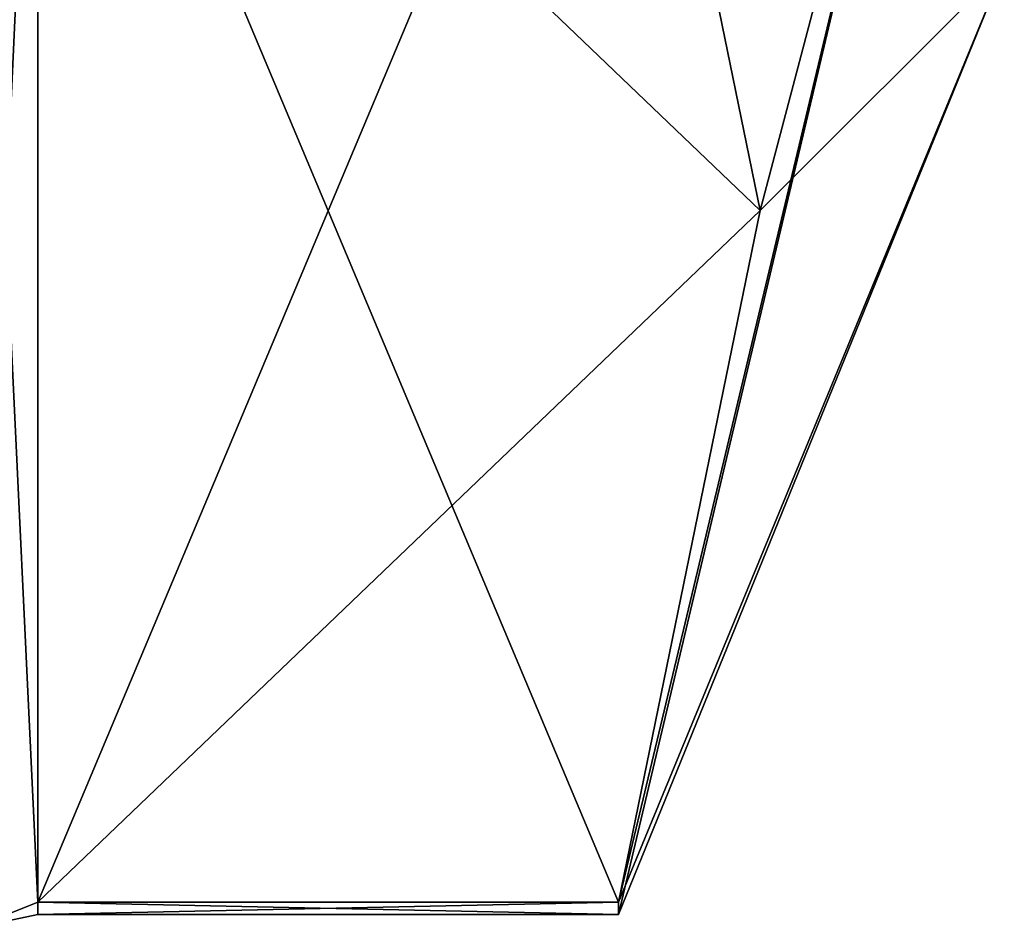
# Model space of a CAD drawing. Extents: x -23 to 1160, y -1999 to -1.
# Tile 247 of 254: x 1154.8 to 1160.1, y -45.67 to -40.79. Entities that reach past the tile are written whole.
import ezdxf

# ---------------------------------------------------------------- set-up
doc = ezdxf.new("R2010")
doc.units = 0
doc.header["$LTSCALE"] = 90.350045
for name, color, linetype in [('2587', 7, 'CONTINUOUS'), ('2588', 7, 'CONTINUOUS'), ('2607', 7, 'CONTINUOUS'), ('2674', 7, 'CONTINUOUS'), ('2675', 7, 'CONTINUOUS'), ('2766', 7, 'CONTINUOUS'), ('2770', 7, 'CONTINUOUS')]:
    doc.layers.add(name, color=color, linetype=linetype)

msp = doc.modelspace()

# ---------------------------------------------------------------- linework, layer by layer
at = {"layer": '2587', "linetype": 'CONTINUOUS'}
for points in [[(1154.9, -38.093, 47.4185), (1154.9, -45.5332, 34.5315), (1158.0232, -38.093, 47.4185), (1154.9, -38.093, 47.4185)], [(1158.0232, -38.093, 47.4185), (1154.9, -45.5332, 34.5315), (1158.7857, -41.8131, 40.975), (1158.0232, -38.093, 47.4185)], [(1158.7857, -41.8131, 40.975), (1154.9, -45.5332, 34.5315), (1158.0232, -45.5332, 34.5315), (1158.7857, -41.8131, 40.975)]]:
    msp.add_3dface(points, dxfattribs=at)
at = {"layer": '2588', "linetype": 'CONTINUOUS'}
for points in [[(1154.9, -45.5332, 31.4685), (1154.9, -38.093, 18.5815), (1158.0232, -45.5332, 31.4685), (1154.9, -45.5332, 31.4685)], [(1158.0232, -45.5332, 31.4685), (1154.9, -38.093, 18.5815), (1158.7857, -41.8131, 25.025), (1158.0232, -45.5332, 31.4685)], [(1158.7857, -41.8131, 25.025), (1154.9, -38.093, 18.5815), (1158.0232, -38.093, 18.5815), (1158.7857, -41.8131, 25.025)]]:
    msp.add_3dface(points, dxfattribs=at)
at = {"layer": '2607', "linetype": 'CONTINUOUS'}
for points in [[(1160.1, -36.8388, 24.1612), (1158.7857, -41.8131, 25.025), (1158.0232, -38.093, 18.5815), (1160.1, -36.8388, 24.1612)], [(1160.1, -40.5, 33), (1160.1, -36.8388, 41.8388), (1158.0232, -45.6, 33), (1160.1, -40.5, 33)], [(1160.1, -36.8388, 41.8388), (1158.0232, -38.093, 47.4185), (1158.7857, -41.8131, 40.975), (1160.1, -36.8388, 41.8388)], [(1160.1, -36.8388, 41.8388), (1158.7857, -41.8131, 40.975), (1158.0232, -45.5332, 34.5315), (1160.1, -36.8388, 41.8388)], [(1160.1, -36.8388, 41.8388), (1158.0232, -45.5332, 34.5315), (1158.0232, -45.6, 33), (1160.1, -36.8388, 41.8388)], [(1160.1, -36.8388, 24.1612), (1160.1, -40.5, 33), (1158.7857, -41.8131, 25.025), (1160.1, -36.8388, 24.1612)], [(1160.1, -40.5, 33), (1158.0232, -45.5332, 31.4685), (1158.7857, -41.8131, 25.025), (1160.1, -40.5, 33)], [(1158.0232, -45.5332, 31.4685), (1160.1, -40.5, 33), (1158.0232, -45.6, 33), (1158.0232, -45.5332, 31.4685)]]:
    msp.add_3dface(points, dxfattribs=at)
at = {"layer": '2674', "linetype": 'CONTINUOUS'}
for points in [[(1154.9, -45.5332, 34.5315), (1154.9, -38.093, 47.4185), (1154.549, -38.2017, 47.518), (1154.9, -45.5332, 34.5315)], [(1154.549, -45.6738, 34.5759), (1154.9, -45.5332, 34.5315), (1154.549, -38.2017, 47.518), (1154.549, -45.6738, 34.5759)]]:
    msp.add_3dface(points, dxfattribs=at)
at = {"layer": '2675', "linetype": 'CONTINUOUS'}
for points in [[(1154.9, -38.093, 18.5815), (1154.9, -45.5332, 31.4685), (1154.549, -45.6738, 31.4241), (1154.9, -38.093, 18.5815)], [(1154.549, -38.2017, 18.482), (1154.9, -38.093, 18.5815), (1154.549, -45.6738, 31.4241), (1154.549, -38.2017, 18.482)]]:
    msp.add_3dface(points, dxfattribs=at)
at = {"layer": '2766', "linetype": 'CONTINUOUS'}
for points in [[(1158.0232, -45.5332, 34.5315), (1154.9, -45.5332, 34.5315), (1154.9, -45.6, 32.9898), (1158.0232, -45.5332, 34.5315)], [(1158.0232, -45.6, 33), (1158.0232, -45.5332, 34.5315), (1154.9, -45.6, 32.9898), (1158.0232, -45.6, 33)], [(1154.9, -45.5332, 31.4685), (1158.0232, -45.5332, 31.4685), (1158.0232, -45.6, 33), (1154.9, -45.5332, 31.4685)], [(1154.9, -45.5332, 31.4685), (1158.0232, -45.6, 33), (1154.9, -45.6, 32.9898), (1154.9, -45.5332, 31.4685)]]:
    msp.add_3dface(points, dxfattribs=at)
at = {"layer": '2770', "linetype": 'CONTINUOUS'}
for points in [[(1154.9, -45.6, 32.9898), (1154.9, -45.5332, 34.5315), (1154.549, -45.6738, 34.5759), (1154.9, -45.6, 32.9898)], [(1154.9, -45.5332, 31.4685), (1154.9, -45.6, 32.9898), (1154.549, -45.6738, 34.5759), (1154.9, -45.5332, 31.4685)], [(1154.549, -45.6738, 31.4241), (1154.9, -45.5332, 31.4685), (1154.549, -45.6738, 34.5759), (1154.549, -45.6738, 31.4241)]]:
    msp.add_3dface(points, dxfattribs=at)

doc.saveas('drawing.dxf')
